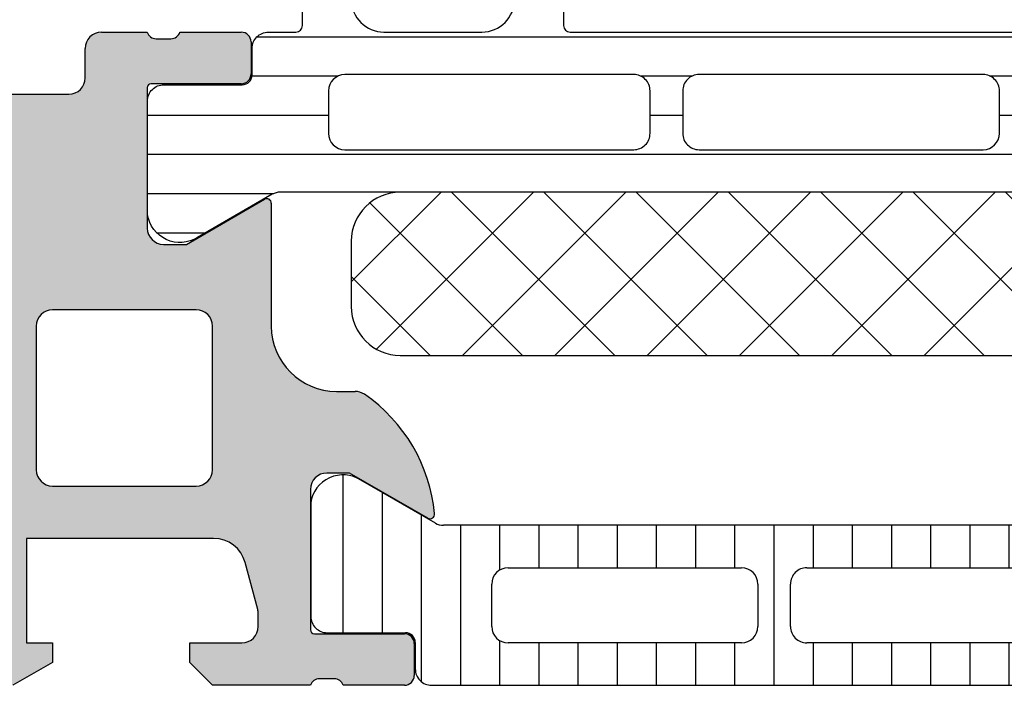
# Model space of a CAD drawing. Header units: millimetres. Extents: x 247761 to 294611, y 172579 to 236863.
# Tile 82 of 256: x 249741 to 249771, y 185271 to 185291. Entities that reach past the tile are written whole.
import ezdxf

# ---------------------------------------------------------------- set-up
doc = ezdxf.new("R2010")
doc.units = ezdxf.units.MM
doc.layers.add('FASÁDA DETAILNÍ', color=4, linetype='Continuous')
doc.layers.add('NOVA', color=240, linetype='Continuous')

# ---------------------------------------------------------------- blocks, each defined once
blk = doc.blocks.new('A$C69D17D4D')
at = {"layer": 'FASÁDA DETAILNÍ'}
h = blk.add_hatch(color=256, dxfattribs=at)
edge = h.paths.add_edge_path()
edge.add_arc((-24911.3180359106, 11964.49986385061), 0.5000674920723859, 90.00773245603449, 179.9922675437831, ccw=False)
edge.add_line((-24911.31810339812, 11964.99993133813), (-24907.31810339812, 11964.99993133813))
edge.add_arc((-24907.31817088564, 11964.49986385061), 0.5000674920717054, 360.0077324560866, 449.99226754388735, ccw=False)
edge.add_line((-24906.81810339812, 11964.49993133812), (-24906.81810339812, 11963.19988251))
edge.add_arc((-24907.31814029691, 11963.19991940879), 0.5000369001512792, 270.0042279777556, 359.99577202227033, ccw=False)
edge.add_line((-24907.31810339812, 11962.69988251), (-24907.81810339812, 11962.69988251))
edge.add_line((-24907.81810339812, 11962.69988251), (-24907.81810339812, 11963.69988251))
edge.add_line((-24907.81810339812, 11963.69988251), (-24909.31810339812, 11963.69988251))
edge.add_arc((-24909.31814037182, 11962.69991948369), 0.9999630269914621, 449.9978814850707, 540.0021185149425)
edge.add_line((-24910.31810339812, 11962.69988251), (-24910.31810339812, 11958.69988251))
edge.add_arc((-24909.31802652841, 11958.69995937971), 1.000076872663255, 180.0044039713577, 269.9955960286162)
edge.add_line((-24909.31810339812, 11957.69988251), (-24907.81810339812, 11957.69988251))
edge.add_line((-24907.81810339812, 11957.69988251), (-24907.81810339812, 11958.69988251))
edge.add_line((-24907.81810339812, 11958.69988251), (-24907.31810339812, 11958.69988251))
edge.add_arc((-24907.31804592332, 11958.1999399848), 0.4999425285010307, -0.006586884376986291, 90.0065868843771, ccw=False)
edge.add_line((-24906.81810339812, 11958.19988251), (-24906.81810339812, 11955.39989471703))
edge.add_arc((-24907.31810339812, 11955.39989471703), 0.5000000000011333, 270.0000000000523, 360.0000000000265, ccw=False)
edge.add_line((-24907.31810339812, 11954.89989471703), (-24907.51810339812, 11954.89989471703))
edge.add_arc((-24907.51810339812, 11955.39989471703), 0.5000000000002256, 179.9999999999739, 269.99999999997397, ccw=False)
edge.add_line((-24908.01810339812, 11955.39989471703), (-24908.01810339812, 11955.89989471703))
edge.add_arc((-24908.51813849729, 11955.89985961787), 0.500035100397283, 360.0040217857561, 449.9959782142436)
edge.add_line((-24908.51810339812, 11956.39989471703), (-24909.31810644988, 11956.39989471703))
edge.add_arc((-24909.31808988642, 11955.89987815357), 0.5000165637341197, 90.00189796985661, 179.9981020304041)
edge.add_line((-24909.81810644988, 11955.89989471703), (-24909.81810644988, 11924.59990082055))
edge.add_line((-24909.81810644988, 11924.59990082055), (-24909.38570981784, 11918.5614431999))
edge.add_arc((-24908.38649013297, 11918.59989926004), 0.9999594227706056, 182.2040028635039, 269.9999999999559)
edge.add_line((-24908.38649013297, 11917.59993983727), (-24901.71803792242, 11917.59993983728))
edge.add_arc((-24901.71803792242, 11918.09993983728), 0.5000000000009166, 270.0000000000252, 359.9999999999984)
edge.add_line((-24901.21803792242, 11918.09993983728), (-24901.21803792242, 11918.99993983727))
edge.add_arc((-24900.71803792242, 11918.99993983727), 0.5000000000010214, 90.00000000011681, 180.0000000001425, ccw=False)
edge.add_line((-24900.71803792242, 11919.49993983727), (-24899.31803639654, 11919.49993983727))
edge.add_arc((-24899.05051580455, 11919.57877628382), 0.278895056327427, 196.4198764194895, 271.1645893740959)
edge.add_line((-24899.04484739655, 11919.29993883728), (-24898.59125339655, 11919.29993883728))
edge.add_arc((-24898.58559273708, 11919.57880693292), 0.2789255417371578, 268.8371299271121, 343.5754054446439)
edge.add_line((-24898.31804939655, 11919.49993983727), (-24896.43803839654, 11919.49993983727))
edge.add_arc((-24896.43803839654, 11919.19993983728), 0.3000000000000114, 360.00000000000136, 450, ccw=False)
edge.add_line((-24896.13803839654, 11919.19993983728), (-24896.13803839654, 11918.21996551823))
edge.add_arc((-24896.43803839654, 11918.21996551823), 0.2999999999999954, 270.0000000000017, 360.00000000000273, ccw=False)
edge.add_line((-24896.43803839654, 11917.91996551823), (-24899.19803639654, 11917.91996551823))
edge.add_arc((-24899.19803639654, 11917.79996551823), 0.1200000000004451, 449.9999999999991, 540)
edge.add_line((-24899.31803639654, 11917.79996551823), (-24899.31803639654, 11913.49993983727))
edge.add_arc((-24898.81803639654, 11913.49993983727), 0.5000000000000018, 179.9999999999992, 269.9999999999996)
edge.add_line((-24898.81803639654, 11912.99993983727), (-24898.11803639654, 11912.99993983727))
edge.add_line((-24898.11803639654, 11912.99993983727), (-24895.72521607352, 11914.3814352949))
edge.add_arc((-24895.65615618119, 11914.26182005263), 0.1381197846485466, -1.0322764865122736e-10, 119.9999999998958, ccw=False)
edge.add_line((-24895.51803639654, 11914.26182005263), (-24895.51803639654, 11910.49993983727))
edge.add_arc((-24893.51803639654, 11910.49993983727), 1.999999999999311, 180.0000000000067, 270.0000000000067)
edge.add_line((-24893.51803639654, 11908.49993983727), (-24892.95004101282, 11908.49993983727))
edge.add_arc((-24892.95004101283, 11907.99993983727), 0.5000000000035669, 415.52092823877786, 449.99999999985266, ccw=False)
edge.add_arc((-24895.49751429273, 11904.29044123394), 4.999999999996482, 365.34922800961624, 415.5209282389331, ccw=False)
edge.add_arc((-24890.65616305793, 11904.73805962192), 0.1381197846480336, 240.0000000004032, 367.70243749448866, ccw=False)
edge.add_line((-24890.72522295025, 11904.61844437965), (-24893.11804327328, 11905.99993983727))
edge.add_line((-24893.11804327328, 11905.99993983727), (-24893.81804327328, 11905.99993983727))
edge.add_arc((-24893.81804327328, 11905.49993983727), 0.5, 450, 540)
edge.add_line((-24894.31804327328, 11905.49993983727), (-24894.31804327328, 11901.19991415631))
edge.add_arc((-24894.19804327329, 11901.19991415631), 0.1199999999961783, 180, 269.9999999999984)
edge.add_line((-24894.19804327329, 11901.07991415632), (-24891.43804527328, 11901.07991415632))
edge.add_arc((-24891.43804527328, 11900.77991415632), 0.2999999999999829, 0, 90.00000000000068, ccw=False)
edge.add_line((-24891.13804527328, 11900.77991415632), (-24891.13804527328, 11899.79993983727))
edge.add_arc((-24891.43804527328, 11899.79993983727), 0.300000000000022, 270.00000000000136, 360, ccw=False)
edge.add_line((-24891.43804527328, 11899.49993983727), (-24893.31805627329, 11899.49993983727))
edge.add_arc((-24893.58559961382, 11899.42107274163), 0.2789255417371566, 376.4245945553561, 451.1628700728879)
edge.add_line((-24893.59126027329, 11899.69994083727), (-24894.04485427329, 11899.69994083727))
edge.add_arc((-24894.05052268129, 11899.42110339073), 0.2788950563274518, 448.8354106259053, 523.5801235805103)
edge.add_line((-24894.31804327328, 11899.49993983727), (-24897.3181017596, 11899.49993983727))
edge.add_line((-24897.3181017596, 11899.49993983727), (-24898.01820465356, 11900.20001220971))
edge.add_line((-24898.01820465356, 11900.20001220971), (-24898.01820465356, 11900.80001831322))
edge.add_line((-24898.01820465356, 11900.80001831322), (-24896.41819855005, 11900.80001831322))
edge.add_arc((-24896.41820799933, 11901.30002776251), 0.5000094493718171, 270.0010827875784, 359.9989172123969)
edge.add_line((-24895.91819855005, 11901.30001831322), (-24895.91819855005, 11901.69544639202))
edge.add_arc((-24896.41819855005, 11901.69544639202), 0.5000000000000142, 360.0000000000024, 375.0000000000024)
edge.add_line((-24895.93523563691, 11901.82485591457), (-24896.31944443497, 11903.25874266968))
edge.add_arc((-24897.28537026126, 11902.99992362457), 1.000000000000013, 375.0000000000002, 450.0000000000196)
edge.add_line((-24897.28537026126, 11903.99992362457), (-24903.01819244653, 11903.99992362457))
edge.add_line((-24903.01819244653, 11903.99992362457), (-24903.01819244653, 11900.80001831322))
edge.add_line((-24903.01819244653, 11900.80001831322), (-24902.21820465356, 11900.80001831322))
edge.add_line((-24902.21820465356, 11900.80001831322), (-24902.21820465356, 11900.20001220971))
edge.add_line((-24902.21820465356, 11900.20001220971), (-24903.43063751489, 11899.50003052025))
edge.add_line((-24903.43063751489, 11899.50003052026), (-24904.51819244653, 11899.50003052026))
edge.add_line((-24904.51819244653, 11899.50003052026), (-24904.51819244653, 11914.49993983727))
edge.add_arc((-24905.01819244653, 11914.49993983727), 0.5000000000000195, 359.9999999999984, 450.0000000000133)
edge.add_line((-24905.01819244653, 11914.99993983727), (-24910.81810339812, 11914.99993983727))
edge.add_arc((-24910.81810339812, 11915.99993983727), 1, 180, 270.00000000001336, ccw=False)
edge.add_line((-24911.81810339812, 11915.99993983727), (-24911.81810339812, 11964.49993133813))
edge = h.paths.add_edge_path(flags=16)
edge.add_line((-24902.21820465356, 11905.59992362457), (-24897.81820465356, 11905.59992362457))
edge.add_arc((-24897.81820465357, 11906.09992362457), 0.5000000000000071, 270.0000000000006, 359.9999999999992)
edge.add_line((-24897.31820465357, 11906.09992362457), (-24897.31820465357, 11910.49992362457))
edge.add_arc((-24897.81820465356, 11910.49992362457), 0.4999999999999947, 359.9999999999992, 450.0000000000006)
edge.add_line((-24897.81820465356, 11910.99992362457), (-24902.21820465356, 11910.99992362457))
edge.add_arc((-24902.21820465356, 11910.49992362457), 0.5, 450, 540)
edge.add_line((-24902.71820465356, 11910.49992362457), (-24902.71820465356, 11906.09992362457))
edge.add_arc((-24902.21820465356, 11906.09992362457), 0.4999999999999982, 180, 270.0000000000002)
h = blk.add_hatch(dxfattribs=at)
h.set_pattern_fill('LINIE', color=256, scale=1.2, angle=-1.272221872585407e-14, style=0)
h.set_pattern_definition([(360, (-24899.94271645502, 11900.21696921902), (2.939128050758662e-16, 1.2), [])])
edge = h.paths.add_edge_path()
edge.add_arc((-24896.40802008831, 11918.19074167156), 0.3000000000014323, 269.9979247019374, 359.9979247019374)
edge.add_line((-24896.1080200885, 11918.19073080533), (-24896.10799146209, 11919.00106213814))
edge.add_arc((-24895.60799414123, 11919.00104670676), 0.4999973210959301, 89.99761771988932, 179.9982316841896, ccw=False)
edge.add_line((-24895.60797335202, 11919.50104402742), (-24894.76690110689, 11919.50236457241))
edge.add_arc((-24894.76690110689, 11919.70236457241), 0.1999999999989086, 270, 360)
edge.add_line((-24894.5669011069, 11919.70236457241), (-24894.5669011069, 11923.8023645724))
edge.add_arc((-24894.0669011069, 11923.8023645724), 0.5, 90, 180, ccw=False)
edge.add_line((-24894.0669011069, 11924.3023645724), (-24893.23615188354, 11924.3023645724))
edge.add_arc((-24893.23615188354, 11923.3023645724), 1, 15.000000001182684, 90, ccw=False)
edge.add_line((-24892.27022605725, 11923.56118361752), (-24892.0669011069, 11922.8023645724))
edge.add_line((-24892.0669011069, 11922.8023645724), (-24893.0669011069, 11922.8023645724))
edge.add_line((-24893.0669011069, 11922.8023645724), (-24893.0669011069, 11920.50236457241))
edge.add_arc((-24892.0627746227, 11920.50407381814), 1.004127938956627, 180.0975300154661, 269.7659122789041)
edge.add_line((-24892.06687707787, 11919.49995425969), (-24889.06699872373, 11919.49995425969))
edge.add_arc((-24889.07102707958, 11920.50407360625), 1.004127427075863, 270.2298596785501, 359.9024820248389)
edge.add_line((-24888.0669011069, 11920.50236457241), (-24888.0669011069, 11922.8023645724))
edge.add_line((-24888.0669011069, 11922.8023645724), (-24889.0669011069, 11922.8023645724))
edge.add_line((-24889.0669011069, 11922.8023645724), (-24888.86357615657, 11923.56118361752))
edge.add_arc((-24887.89765033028, 11923.3023645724), 0.9999999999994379, 90, 164.9999999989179, ccw=False)
edge.add_line((-24887.89765033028, 11924.3023645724), (-24887.06690110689, 11924.3023645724))
edge.add_arc((-24887.0669011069, 11923.8023645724), 0.499999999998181, -2.0838797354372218e-10, 89.99999999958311, ccw=False)
edge.add_line((-24886.5669011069, 11923.8023645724), (-24886.5669011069, 11919.70236457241))
edge.add_arc((-24886.36272801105, 11919.70409312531), 0.2041804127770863, 180.4850610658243, 268.8441310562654)
edge.add_line((-24886.36684680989, 11919.49995425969), (-24860.52548000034, 11919.49993133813))
edge.add_arc((-24860.52549543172, 11918.99993401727), 0.499997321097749, -0.002382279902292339, 89.99823168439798, ccw=False)
edge.add_line((-24860.02549811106, 11918.99991322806), (-24860.02552673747, 11918.18958189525))
edge.add_arc((-24859.72552673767, 11918.18957102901), 0.2999999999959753, 179.9979247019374, 269.9979247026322)
edge.add_line((-24859.72553760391, 11917.88957102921), (-24857.32553921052, 11917.88981604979))
edge.add_arc((-24857.32555468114, 11917.38982007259), 0.4999959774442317, -0.002377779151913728, 89.99822718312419, ccw=False)
edge.add_line((-24856.82555870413, 11917.38979932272), (-24856.82568535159, 11913.91325782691))
edge.add_arc((-24857.81549827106, 11914.05560432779), 0.9999960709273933, 237.2709086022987, 351.81631665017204, ccw=False)
edge.add_line((-24858.35616366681, 11913.21437126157), (-24860.63977275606, 11914.53292369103))
edge.add_arc((-24860.88978841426, 11914.09992002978), 0.5000000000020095, 59.99792810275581, 89.9978647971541)
edge.add_line((-24860.8897697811, 11914.59992002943), (-24895.24403853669, 11914.60100634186))
edge.add_arc((-24895.24405612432, 11914.10100634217), 0.5000000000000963, 89.99798460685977, 119.9979213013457)
edge.add_line((-24895.49404041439, 11914.53402811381), (-24897.77774501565, 11913.21564111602))
edge.add_arc((-24898.31834946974, 11914.05691334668), 0.9999960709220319, 188.1795327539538, 302.7249408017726, ccw=False)
edge.add_line((-24899.30817269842, 11913.91463854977), (-24899.30804605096, 11917.39118004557))
edge.add_arc((-24898.80805007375, 11917.39116457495), 0.4999959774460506, 89.99762222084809, 179.9982271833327, ccw=False)
edge.add_line((-24898.80802932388, 11917.89116055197), (-24896.40803095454, 11917.89074167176))
edge = h.paths.add_edge_path(flags=16)
edge.add_line((-24872.21690735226, 11917.70046606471), (-24872.21690735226, 11916.4004719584))
edge.add_arc((-24871.71691099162, 11916.40046831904), 0.499996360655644, 179.9995829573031, 270.0004170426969)
edge.add_line((-24871.71690735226, 11915.9004719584), (-24862.86691345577, 11915.9004719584))
edge.add_arc((-24862.86690981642, 11916.40046831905), 0.4999963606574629, 269.9995829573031, 360.0004170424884)
edge.add_line((-24862.36691345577, 11916.4004719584), (-24862.36691345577, 11917.70046606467))
edge.add_arc((-24862.86691345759, 11917.70048263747), 0.500000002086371, 359.9981008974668, 449.9999997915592)
edge.add_line((-24862.86691345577, 11918.20048263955), (-24871.71690735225, 11918.20048263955))
edge.add_arc((-24871.71690735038, 11917.70048263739), 0.5000000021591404, 90.00000021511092, 180.0018990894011)
edge = h.paths.add_edge_path(flags=16)
edge.add_arc((-24882.41691345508, 11917.70048263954), 0.5, 89.99999999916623, 180)
edge.add_line((-24882.91691345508, 11917.70048263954), (-24882.91691345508, 11916.40047195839))
edge.add_arc((-24882.41691345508, 11916.40047195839), 0.499999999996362, 180, 270.0000000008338)
edge.add_line((-24882.41691345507, 11915.90047195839), (-24873.71690735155, 11915.90047195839))
edge.add_arc((-24873.71690735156, 11916.40047195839), 0.5, 270.0000000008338, 359.9999999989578)
edge.add_line((-24873.21690735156, 11916.40047195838), (-24873.21690735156, 11917.70048263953))
edge.add_arc((-24873.71690735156, 11917.70048263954), 0.5, 359.9999999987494, 449.9999999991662)
edge.add_line((-24873.71690735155, 11918.20048263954), (-24882.41691345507, 11918.20048263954))
edge = h.paths.add_edge_path(flags=16)
edge.add_arc((-24884.41690981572, 11916.40046831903), 0.4999963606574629, 269.9995829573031, 360.0004170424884)
edge.add_line((-24883.91691345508, 11916.40047195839), (-24883.91691345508, 11917.70046606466))
edge.add_arc((-24884.41691345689, 11917.70048263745), 0.5000000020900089, 359.9981008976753, 449.9999997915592)
edge.add_line((-24884.41691345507, 11918.20048263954), (-24893.26692261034, 11918.20048263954))
edge.add_arc((-24893.26692261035, 11917.70049789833), 0.4999847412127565, 89.9999999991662, 179.9999999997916)
edge.add_line((-24893.76690735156, 11917.70049789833), (-24893.76690735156, 11916.40048721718))
edge.add_arc((-24893.26689209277, 11916.40048721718), 0.5000152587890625, 180.0000000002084, 270.0000000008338)
edge.add_line((-24893.26689209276, 11915.90047195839), (-24884.41691345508, 11915.90047195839))
h = blk.add_hatch(dxfattribs=at)
h.set_pattern_fill('NETZ', color=256, scale=2, angle=45, style=0)
h.set_pattern_definition([(45, (0, 0), (-1.414213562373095, 1.414213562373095), []), (135, (0, 0), (-1.414213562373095, -1.414213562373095), [])])
h.paths.add_polyline_path([(-24891.56702679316, 11909.59919654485, -0.4142135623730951), (-24893.06702679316, 11911.09919654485), (-24893.06702679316, 11913.09919654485, -0.4142135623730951), (-24891.56702679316, 11914.59919654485), (-24864.56702679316, 11914.59919654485, -0.4142135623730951), (-24863.06702679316, 11913.09919654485), (-24863.06702679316, 11911.09919654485, -0.4142135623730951), (-24864.56702679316, 11909.59919654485)])
h = blk.add_hatch(dxfattribs=at)
h.set_pattern_fill('_USER', color=256, scale=1.2, angle=90, style=0, pattern_type=0)
h.set_pattern_definition([(90, (0, 0), (-1.2, 7.347638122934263e-17), [])])
edge = h.paths.add_edge_path()
edge.add_line((-24890.49399355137, 11904.46694312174), (-24892.77765039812, 11905.78541283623))
edge.add_arc((-24893.3182853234, 11904.94416018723), 0.9999960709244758, 417.2729839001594, 531.8183919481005)
edge.add_line((-24894.30810339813, 11905.08647083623), (-24894.30810339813, 11901.60992933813))
edge.add_arc((-24893.80810742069, 11901.6099266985), 0.4999959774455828, 179.9996975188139, 270.0003024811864)
edge.add_line((-24893.80810478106, 11901.10993072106), (-24891.40810639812, 11901.11026267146))
edge.add_arc((-24891.40810639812, 11900.81026267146), 0.3000000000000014, 360, 449.9999999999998, ccw=False)
edge.add_line((-24891.10810639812, 11900.81026267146), (-24891.10810639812, 11899.99993133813))
edge.add_arc((-24890.60810907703, 11899.99992865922), 0.4999973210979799, 179.999693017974, 270.0003069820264)
edge.add_line((-24890.60810639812, 11899.49993133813), (-24860.52563209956, 11899.49993133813))
edge.add_arc((-24860.52562942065, 11899.99992865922), 0.4999973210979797, 269.9996930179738, 360.0003069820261)
edge.add_line((-24860.02563209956, 11899.99993133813), (-24860.02563209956, 11900.81026267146))
edge.add_arc((-24859.72563209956, 11900.81026267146), 0.3000000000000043, 90, 180, ccw=False)
edge.add_line((-24859.72563209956, 11901.11026267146), (-24857.32563371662, 11901.10993072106))
edge.add_arc((-24857.325631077, 11901.6099266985), 0.4999959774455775, 269.9996975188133, 360.0003024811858)
edge.add_line((-24856.82563509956, 11901.60992933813), (-24856.82563509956, 11905.08647083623))
edge.add_arc((-24857.81545317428, 11904.94416018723), 0.9999960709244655, 368.1816080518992, 482.7270160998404)
edge.add_line((-24858.35608809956, 11905.78541283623), (-24860.63974494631, 11904.46694312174))
edge.add_arc((-24860.88974492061, 11904.89995583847), 0.5000000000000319, 270.00005990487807, 299.9999965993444, ccw=False)
edge.add_line((-24860.88974439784, 11904.39995583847), (-24890.24399409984, 11904.39995583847))
edge.add_arc((-24890.24399357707, 11904.89995583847), 0.5000000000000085, 240.0000034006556, 269.9999400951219, ccw=False)
edge = h.paths.add_edge_path(flags=16)
edge.add_line((-24869.91727637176, 11903.09994507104), (-24862.7672519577, 11903.09992981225))
edge.add_arc((-24862.76729551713, 11902.59988625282), 0.5000435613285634, 360.0049911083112, 449.9950088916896, ccw=False)
edge.add_line((-24862.2672519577, 11902.59992981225), (-24862.2672519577, 11901.29992103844))
edge.add_arc((-24862.76726428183, 11901.29994862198), 0.5000123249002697, 270.00141220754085, 359.9968392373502, ccw=False)
edge.add_line((-24862.7672519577, 11900.79993629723), (-24869.91727637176, 11900.79993629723))
edge.add_arc((-24869.91723281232, 11901.29997985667), 0.5000435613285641, 180.0049911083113, 269.9950088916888, ccw=False)
edge.add_line((-24870.41727637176, 11901.29993629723), (-24870.41727637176, 11902.59994507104))
edge.add_arc((-24869.91723281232, 11902.5999015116), 0.5000435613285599, 90.00499110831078, 179.9950088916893, ccw=False)
edge = h.paths.add_edge_path(flags=16)
edge.add_line((-24888.26727589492, 11903.09994507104), (-24881.11725005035, 11903.09994507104))
edge.add_arc((-24881.11729360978, 11902.5999015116), 0.5000435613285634, 360.0049911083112, 449.9950088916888, ccw=False)
edge.add_line((-24880.61725005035, 11902.59994507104), (-24880.61725005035, 11901.29993629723))
edge.add_arc((-24881.11729360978, 11901.29997985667), 0.5000435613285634, 270.0049911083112, 359.9950088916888, ccw=False)
edge.add_line((-24881.11725005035, 11900.79993629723), (-24888.26727589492, 11900.79993629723))
edge.add_arc((-24888.26723233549, 11901.29997985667), 0.5000435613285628, 180.0049911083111, 269.99500889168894, ccw=False)
edge.add_line((-24888.76727589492, 11901.29993629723), (-24888.76727589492, 11902.59994507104))
edge.add_arc((-24888.26723233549, 11902.5999015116), 0.5000435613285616, 90.004991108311, 179.995008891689, ccw=False)
edge = h.paths.add_edge_path(flags=16)
edge.add_line((-24879.11725005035, 11903.09994507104), (-24871.91727637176, 11903.09994507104))
edge.add_arc((-24871.91722559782, 11902.59999584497), 0.4999492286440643, -0.005818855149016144, 90.00581885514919, ccw=False)
edge.add_line((-24871.41727637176, 11902.59994507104), (-24871.41727637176, 11901.29993629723))
edge.add_arc((-24871.91722559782, 11901.2998855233), 0.4999492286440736, 269.9941811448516, 360.00581885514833, ccw=False)
edge.add_line((-24871.91727637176, 11900.79993629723), (-24879.11725005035, 11900.79993629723))
edge.add_arc((-24879.11730082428, 11901.2998855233), 0.4999492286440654, 179.9941811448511, 270.005818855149, ccw=False)
edge.add_line((-24879.61725005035, 11901.29993629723), (-24879.61725005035, 11902.59994507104))
edge.add_arc((-24879.11730082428, 11902.59999584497), 0.4999492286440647, 89.99418114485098, 180.005818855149, ccw=False)
for p, q in [((-24900.71803792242, 11919.49993983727), (-24899.31803639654, 11919.49993983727)), ((-24899.04484739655, 11919.29993883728), (-24898.59125339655, 11919.29993883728)), ((-24898.31804939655, 11919.49993983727), (-24896.43803839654, 11919.49993983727)), ((-24901.21803792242, 11918.09993983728), (-24901.21803792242, 11918.99993983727)), ((-24896.13803839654, 11919.19993983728), (-24896.13803839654, 11918.21996551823)), ((-24899.31803639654, 11917.79996551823), (-24899.31803639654, 11913.49993983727)), ((-24896.43803839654, 11917.91996551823), (-24899.19803639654, 11917.91996551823)), ((-24908.38649013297, 11917.59993983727), (-24901.71803792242, 11917.59993983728)), ((-24898.11803639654, 11912.99993983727), (-24895.72521607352, 11914.3814352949)), ((-24895.51803639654, 11914.26182005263), (-24895.51803639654, 11910.49993983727)), ((-24898.81803639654, 11912.99993983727), (-24898.11803639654, 11912.99993983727)), ((-24897.81820465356, 11910.99992362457), (-24902.21820465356, 11910.99992362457)), ((-24902.71820465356, 11910.49992362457), (-24902.71820465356, 11906.09992362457)), ((-24897.31820465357, 11906.09992362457), (-24897.31820465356, 11910.49992362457)), ((-24893.51803639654, 11908.49993983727), (-24892.95004101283, 11908.49993983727)), ((-24893.11804327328, 11905.99993983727), (-24893.81804327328, 11905.99993983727)), ((-24890.72522295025, 11904.61844437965), (-24893.11804327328, 11905.99993983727)), ((-24890.49399355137, 11904.46694312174), (-24892.77765039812, 11905.78541283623)), ((-24902.21820465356, 11905.59992362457), (-24897.81820465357, 11905.59992362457)), ((-24894.31804327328, 11905.49993983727), (-24894.31804327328, 11901.19991415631)), ((-24894.30810339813, 11905.08647083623), (-24894.30810339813, 11901.60992933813)), ((-24860.88974439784, 11904.39995583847), (-24890.24399409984, 11904.39995583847)), ((-24897.28537026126, 11903.99992362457), (-24903.01819244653, 11903.99992362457)), ((-24903.01819244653, 11903.99992362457), (-24903.01819244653, 11900.80001831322)), ((-24895.93523563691, 11901.82485591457), (-24896.31944443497, 11903.25874266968)), ((-24888.26727589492, 11903.09994507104), (-24881.11725005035, 11903.09994507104)), ((-24879.11725005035, 11903.09994507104), (-24871.91727637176, 11903.09994507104)), ((-24888.76727589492, 11901.29993629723), (-24888.76727589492, 11902.59994507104)), ((-24880.61725005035, 11902.59994507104), (-24880.61725005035, 11901.29993629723)), ((-24879.61725005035, 11901.29993629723), (-24879.61725005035, 11902.59994507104)), ((-24895.91819855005, 11901.30001831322), (-24895.91819855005, 11901.69544639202)), ((-24894.19804327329, 11901.07991415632), (-24891.43804527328, 11901.07991415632)), ((-24893.80810478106, 11901.10993072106), (-24891.40810639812, 11901.11026267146)), ((-24903.01819244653, 11900.80001831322), (-24902.21820465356, 11900.80001831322)), ((-24902.21820465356, 11900.80001831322), (-24902.21820465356, 11900.20001220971)), ((-24898.01820465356, 11900.20001220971), (-24898.01820465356, 11900.80001831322)), ((-24898.01820465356, 11900.80001831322), (-24896.41819855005, 11900.80001831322)), ((-24891.13804527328, 11900.77991415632), (-24891.13804527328, 11899.79993983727)), ((-24891.10810639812, 11900.81026267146), (-24891.10810639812, 11899.99993133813)), ((-24881.11725005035, 11900.79993629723), (-24888.26727589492, 11900.79993629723)), ((-24871.91727637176, 11900.79993629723), (-24879.11725005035, 11900.79993629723)), ((-24902.21820465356, 11900.20001220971), (-24903.43063751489, 11899.50003052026)), ((-24897.3181017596, 11899.49993983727), (-24898.01820465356, 11900.20001220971)), ((-24893.59126027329, 11899.69994083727), (-24894.04485427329, 11899.69994083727)), ((-24894.31804327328, 11899.49993983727), (-24897.3181017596, 11899.49993983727)), ((-24891.43804527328, 11899.49993983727), (-24893.31805627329, 11899.49993983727)), ((-24890.60810639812, 11899.49993133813), (-24860.52563209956, 11899.49993133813))]:
    blk.add_line(p, q, dxfattribs=at)
for points in [[(-24893.0669011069, 11920.50236457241, 0.4125193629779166), (-24892.06687707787, 11919.49995425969), (-24889.06699872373, 11919.49995425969, 0.4125410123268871), (-24888.0669011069, 11920.50236457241)], [(-24886.5669011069, 11923.8023645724), (-24886.5669011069, 11919.70236457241, 0.4058498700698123), (-24886.36684680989, 11919.49995425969), (-24860.52548000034, 11919.49993133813, -0.4142167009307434)], [(-24860.8897697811, 11914.59992002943), (-24895.24403853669, 11914.60100634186, 0.1316522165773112), (-24895.49404041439, 11914.53402811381), (-24897.77774501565, 11913.21564111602, -0.5460410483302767), (-24899.30817269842, 11913.91463854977), (-24899.30804605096, 11917.39118004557, -0.4142166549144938), (-24898.80802932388, 11917.89116055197), (-24896.40803095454, 11917.89074167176, 0.4142135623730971), (-24896.1080200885, 11918.19073080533), (-24896.10799146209, 11919.00106213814, -0.4142167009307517), (-24895.60797335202, 11919.50104402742), (-24894.76690110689, 11919.50236457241, 0.414213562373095), (-24894.5669011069, 11919.70236457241), (-24894.5669011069, 11923.8023645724, -0.414213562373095)]]:
    blk.add_lwpolyline(points, format="xyb", dxfattribs=at)
for points in [[(-24884.41691345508, 11915.90047195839, 0.4142178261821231), (-24883.91691345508, 11916.40047195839), (-24883.91691345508, 11917.70046606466, 0.4142232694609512), (-24884.41691345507, 11918.20048263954), (-24893.26692261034, 11918.20048263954, 0.4142135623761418), (-24893.76690735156, 11917.70049789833), (-24893.76690735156, 11916.40048721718, 0.4142135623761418), (-24893.26689209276, 11915.90047195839)], [(-24882.41691345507, 11918.20048263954, 0.4142135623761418), (-24882.91691345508, 11917.70048263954), (-24882.91691345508, 11916.40047195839, 0.4142135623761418), (-24882.41691345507, 11915.90047195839), (-24873.71690735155, 11915.90047195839, 0.4142135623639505), (-24873.21690735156, 11916.40047195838), (-24873.21690735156, 11917.70048263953, 0.414213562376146), (-24873.71690735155, 11918.20048263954)], [(-24864.56702679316, 11914.59919654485), (-24891.56702679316, 11914.59919654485, 0.414213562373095), (-24893.06702679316, 11913.09919654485), (-24893.06702679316, 11911.09919654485, 0.414213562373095), (-24891.56702679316, 11909.59919654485), (-24864.56702679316, 11909.59919654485, 0.414213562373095), (-24863.06702679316, 11911.09919654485), (-24863.06702679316, 11913.09919654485, 0.414213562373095)]]:
    blk.add_lwpolyline(points, format="xyb", close=True, dxfattribs=at)
for centre, radius, start, end in [((-24900.71803792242, 11918.99993983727), 0.5000000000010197, 90.00000000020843, 180.0000000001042), ((-24899.05051580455, 11919.57877628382), 0.2788950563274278, 196.4198764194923, 271.1645893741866), ((-24898.58559273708, 11919.57880693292), 0.2789255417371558, 268.8371299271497, 343.5754054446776), ((-24896.43803839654, 11919.19993983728), 0.3000000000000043, 0, 90), ((-24901.71803792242, 11918.09993983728), 0.5000000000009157, 270, 0), ((-24896.43803839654, 11918.21996551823), 0.2999999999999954, 270, 0), ((-24899.19803639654, 11917.79996551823), 0.1200000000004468, 90, 180), ((-24895.65615618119, 11914.26182005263), 0.1381197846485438, 359.9999999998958, 119.9999999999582), ((-24898.81803639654, 11913.49993983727), 0.5000000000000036, 180, 270), ((-24902.21820465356, 11910.49992362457), 0.4999999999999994, 90, 180), ((-24897.81820465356, 11910.49992362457), 0.4999999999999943, 0, 90), ((-24893.51803639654, 11910.49993983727), 1.999999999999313, 180, 270), ((-24892.95004101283, 11907.99993983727), 0.5000000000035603, 55.52092823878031, 89.99999999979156), ((-24895.49751429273, 11904.29044123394), 4.999999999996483, 5.349228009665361, 55.52092823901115), ((-24902.21820465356, 11906.09992362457), 0.4999999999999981, 180, 270), ((-24897.81820465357, 11906.09992362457), 0.5000000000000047, 270, 0), ((-24893.81804327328, 11905.49993983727), 0.5, 90, 180), ((-24893.3182853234, 11904.94416018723), 0.9999960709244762, 57.27298390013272, 171.818391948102), ((-24890.65616305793, 11904.73805962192), 0.1381197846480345, 240.0000000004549, 7.702437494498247), ((-24890.24399357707, 11904.89995583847), 0.5000000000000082, 240.000003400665, 269.9999400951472), ((-24897.28537026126, 11902.99992362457), 1.000000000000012, 15.00000000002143, 90), ((-24888.26723233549, 11902.5999015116), 0.5000435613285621, 90.00499110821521, 179.9950088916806), ((-24881.11729360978, 11902.5999015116), 0.5000435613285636, 0.004991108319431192, 89.99500889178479), ((-24879.11730082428, 11902.59999584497), 0.4999492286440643, 89.99418114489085, 180.0058188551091), ((-24896.41819855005, 11901.69544639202), 0.5000000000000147, 0, 15.00000000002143), ((-24893.80810742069, 11901.6099266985), 0.4999959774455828, 179.9996975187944, 270.0003024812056), ((-24896.41820799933, 11901.30002776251), 0.5000094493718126, 270.001082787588, 359.998917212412), ((-24894.19804327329, 11901.19991415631), 0.1199999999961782, 180, 270), ((-24888.26723233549, 11901.29997985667), 0.5000435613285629, 180.0049911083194, 269.9950088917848), ((-24881.11729360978, 11901.29997985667), 0.5000435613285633, 270.0049911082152, 359.9950088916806), ((-24879.11730082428, 11901.2998855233), 0.4999492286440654, 179.9941811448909, 270.0058188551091), ((-24891.43804527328, 11900.77991415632), 0.2999999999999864, 0, 90), ((-24891.40810639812, 11900.81026267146), 0.3000000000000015, 0, 90), ((-24890.60810907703, 11899.99992865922), 0.4999973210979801, 179.9996930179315, 270.0003069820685), ((-24894.05052268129, 11899.42110339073), 0.2788950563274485, 88.83541062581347, 163.5801235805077), ((-24893.58559961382, 11899.42107274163), 0.2789255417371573, 16.42459455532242, 91.16287007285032), ((-24891.43804527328, 11899.79993983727), 0.3000000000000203, 270, 0)]:
    blk.add_arc(centre, radius, start, end, dxfattribs=at)

msp = doc.modelspace()

# ---------------------------------------------------------------- block references
at = {"layer": 'NOVA', "ltscale": 300}
msp.add_blockref('A$C69D17D4D', (274644.5174331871, 173371.2585875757), dxfattribs=at)

doc.saveas('drawing.dxf')
